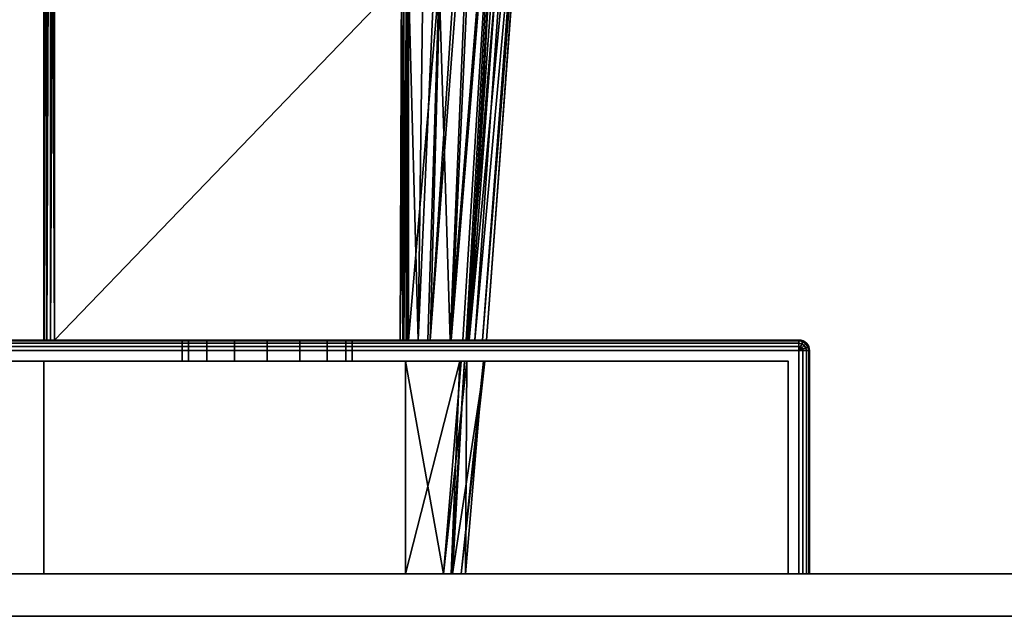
# Model space of a CAD drawing. Header units: millimetres. Extents: x -322 to 8072, y -96 to 57.
# Tile 48 of 256: x 1184 to 1231, y -2 to 26. Entities that reach past the tile are written whole.
import ezdxf

# ---------------------------------------------------------------- set-up
doc = ezdxf.new("R2010")
doc.units = ezdxf.units.MM
doc.layers.add('151', color=7, linetype='Continuous', true_color=0xffffff)

# ---------------------------------------------------------------- blocks, each defined once
blk = doc.blocks.new('UG_SURFACE_009')
at = {"layer": '151', "color": 251, "linetype": 'Continuous', "lineweight": 35}
for points in [[(1171, 11, 1000), (1221, 11, 1000), (1221, 10.962, 999.809), (1171, 10.962, 999.809)], [(1221, 11, 1050), (1171, 11, 1050), (1171, 10.962, 1050.191), (1221, 10.962, 1050.191)], [(1171, 11, 1000), (1171, 11, 1050), (1192, 11, 1032), (1192, 11, 1018)], [(1221, 11, 1000), (1171, 11, 1000), (1196, 11, 1014), (1197.531, 11, 1014.305)], [(1171, 11, 1000), (1193.172, 11, 1015.172), (1194.469, 11, 1014.305)], [(1171, 11, 1050), (1192.304, 11, 1033.531), (1192, 11, 1032)], [(1194.469, 11, 1014.305), (1196, 11, 1014), (1171, 11, 1000)], [(1192, 11, 1018), (1192.304, 11, 1016.469), (1171, 11, 1000)], [(1171, 11, 1050), (1193.172, 11, 1034.828), (1192.304, 11, 1033.531)], [(1192.304, 11, 1016.469), (1193.172, 11, 1015.172), (1171, 11, 1000)], [(1171, 11, 1050), (1221, 11, 1050), (1196, 11, 1036), (1194.469, 11, 1035.696)], [(1194.469, 11, 1035.696), (1193.172, 11, 1034.828), (1171, 11, 1050)], [(1171, 10.962, 999.809), (1221, 10.962, 999.809), (1221, 10.854, 999.646), (1171, 10.854, 999.646)], [(1221, 10.962, 1050.191), (1171, 10.962, 1050.191), (1171, 10.854, 1050.354), (1221, 10.854, 1050.354)], [(1171, 10.854, 999.646), (1221, 10.854, 999.646), (1221, 10.691, 999.538), (1171, 10.691, 999.538)], [(1221, 10.854, 1050.354), (1171, 10.854, 1050.354), (1171, 10.691, 1050.462), (1221, 10.691, 1050.462)], [(1171, 10.691, 999.538), (1221, 10.691, 999.538), (1221, 10.5, 999.5), (1171, 10.5, 999.5)], [(1221, 10.691, 1050.462), (1171, 10.691, 1050.462), (1171, 10.5, 1050.5), (1221, 10.5, 1050.5)], [(1192, 10, 1032), (1192, 11, 1032), (1192.304, 11, 1033.531), (1192.304, 10, 1033.531)], [(1192.304, 10, 1016.469), (1192.304, 11, 1016.469), (1192, 11, 1018), (1192, 10, 1018)], [(1192, 10, 1018), (1192, 11, 1018), (1192, 11, 1032), (1192, 10, 1032)], [(1192.304, 10, 1033.531), (1192.304, 11, 1033.531), (1193.172, 11, 1034.828), (1193.172, 10, 1034.828)], [(1193.172, 10, 1015.172), (1193.172, 11, 1015.172), (1192.304, 11, 1016.469), (1192.304, 10, 1016.469)], [(1193.172, 10, 1034.828), (1193.172, 11, 1034.828), (1194.469, 11, 1035.696), (1194.469, 10, 1035.696)], [(1194.469, 10, 1014.305), (1194.469, 11, 1014.305), (1193.172, 11, 1015.172), (1193.172, 10, 1015.172)], [(1194.469, 10, 1035.696), (1194.469, 11, 1035.696), (1196, 11, 1036), (1196, 10, 1036)], [(1196, 10, 1014), (1196, 11, 1014), (1194.469, 11, 1014.305), (1194.469, 10, 1014.305)], [(1197.531, 11, 1035.696), (1196, 11, 1036), (1221, 11, 1050)], [(1196, 10, 1036), (1196, 11, 1036), (1197.531, 11, 1035.696), (1197.531, 10, 1035.696)], [(1197.531, 10, 1014.305), (1197.531, 11, 1014.305), (1196, 11, 1014), (1196, 10, 1014)], [(1221, 11, 1050), (1198.828, 11, 1034.828), (1197.531, 11, 1035.696)], [(1197.531, 11, 1014.305), (1198.828, 11, 1015.172), (1221, 11, 1000)], [(1197.531, 10, 1035.696), (1197.531, 11, 1035.696), (1198.828, 11, 1034.828), (1198.828, 10, 1034.828)], [(1198.828, 10, 1015.172), (1198.828, 11, 1015.172), (1197.531, 11, 1014.305), (1197.531, 10, 1014.305)], [(1221, 11, 1000), (1198.828, 11, 1015.172), (1199.695, 11, 1016.469)], [(1199.695, 11, 1033.531), (1198.828, 11, 1034.828), (1221, 11, 1050)], [(1198.828, 10, 1034.828), (1198.828, 11, 1034.828), (1199.695, 11, 1033.531), (1199.695, 10, 1033.531)], [(1199.695, 10, 1016.469), (1199.695, 11, 1016.469), (1198.828, 11, 1015.172), (1198.828, 10, 1015.172)], [(1221, 11, 1000), (1199.695, 11, 1016.469), (1200, 11, 1018)], [(1200, 11, 1032), (1199.695, 11, 1033.531), (1221, 11, 1050)], [(1199.695, 10, 1033.531), (1199.695, 11, 1033.531), (1200, 11, 1032), (1200, 10, 1032)], [(1200, 10, 1018), (1200, 11, 1018), (1199.695, 11, 1016.469), (1199.695, 10, 1016.469)], [(1221, 11, 1050), (1221, 11, 1000), (1200, 11, 1018), (1200, 11, 1032)], [(1200, 10, 1032), (1200, 11, 1032), (1200, 11, 1018), (1200, 10, 1018)], [(1221, 11, 1000), (1221.191, 10.962, 1000), (1221.177, 10.927, 999.809), (1221, 10.962, 999.809)], [(1221, 11, 1000), (1221, 11, 1050), (1221.191, 10.962, 1050), (1221.191, 10.962, 1000)], [(1221, 10.962, 1050.191), (1221.177, 10.927, 1050.191), (1221.191, 10.962, 1050), (1221, 11, 1050)], [(1221, 10.962, 999.809), (1221.177, 10.927, 999.809), (1221.135, 10.827, 999.646), (1221, 10.854, 999.646)], [(1221, 10.854, 1050.354), (1221.135, 10.827, 1050.354), (1221.177, 10.927, 1050.191), (1221, 10.962, 1050.191)], [(1221, 10.854, 999.646), (1221.135, 10.827, 999.646), (1221.073, 10.677, 999.538), (1221, 10.691, 999.538)], [(1221, 10.691, 1050.462), (1221.073, 10.677, 1050.462), (1221.135, 10.827, 1050.354), (1221, 10.854, 1050.354)], [(1221, 10.691, 999.538), (1221.073, 10.677, 999.538), (1221, 10.5, 999.5)], [(1221, 10.5, 1050.5), (1221.073, 10.677, 1050.462), (1221, 10.691, 1050.462)], [(1221.073, 10.677, 999.538), (1221.135, 10.635, 999.538), (1221, 10.5, 999.5)], [(1221, 10.5, 1050.5), (1221.135, 10.635, 1050.462), (1221.073, 10.677, 1050.462)], [(1221.135, 10.827, 999.646), (1221.25, 10.75, 999.646), (1221.135, 10.635, 999.538), (1221.073, 10.677, 999.538)], [(1221.073, 10.677, 1050.462), (1221.135, 10.635, 1050.462), (1221.25, 10.75, 1050.354), (1221.135, 10.827, 1050.354)], [(1221.177, 10.927, 999.809), (1221.327, 10.827, 999.809), (1221.25, 10.75, 999.646), (1221.135, 10.827, 999.646)], [(1221.135, 10.827, 1050.354), (1221.25, 10.75, 1050.354), (1221.327, 10.827, 1050.191), (1221.177, 10.927, 1050.191)], [(1221.25, 10.75, 999.646), (1221.327, 10.635, 999.646), (1221.177, 10.573, 999.538), (1221.135, 10.635, 999.538)], [(1221.135, 10.635, 1050.462), (1221.177, 10.573, 1050.462), (1221.327, 10.635, 1050.354), (1221.25, 10.75, 1050.354)], [(1221.191, 10.962, 1000), (1221.354, 10.854, 1000), (1221.327, 10.827, 999.809), (1221.177, 10.927, 999.809)], [(1221.177, 10.927, 1050.191), (1221.327, 10.827, 1050.191), (1221.354, 10.854, 1050), (1221.191, 10.962, 1050)], [(1221.191, 10.962, 1000), (1221.191, 10.962, 1050), (1221.354, 10.854, 1050), (1221.354, 10.854, 1000)], [(1221.327, 10.827, 999.809), (1221.427, 10.677, 999.809), (1221.327, 10.635, 999.646), (1221.25, 10.75, 999.646)], [(1221.25, 10.75, 1050.354), (1221.327, 10.635, 1050.354), (1221.427, 10.677, 1050.191), (1221.327, 10.827, 1050.191)], [(1221.354, 10.854, 1000), (1221.462, 10.691, 1000), (1221.427, 10.677, 999.809), (1221.327, 10.827, 999.809)], [(1221.327, 10.827, 1050.191), (1221.427, 10.677, 1050.191), (1221.462, 10.691, 1050), (1221.354, 10.854, 1050)], [(1221.427, 10.677, 999.809), (1221.462, 10.5, 999.809), (1221.354, 10.5, 999.646), (1221.327, 10.635, 999.646)], [(1221.327, 10.635, 1050.354), (1221.354, 10.5, 1050.354), (1221.462, 10.5, 1050.191), (1221.427, 10.677, 1050.191)], [(1221.354, 10.854, 1000), (1221.354, 10.854, 1050), (1221.462, 10.691, 1050), (1221.462, 10.691, 1000)], [(1221.462, 10.691, 1000), (1221.5, 10.5, 1000), (1221.462, 10.5, 999.809), (1221.427, 10.677, 999.809)], [(1221.427, 10.677, 1050.191), (1221.462, 10.5, 1050.191), (1221.5, 10.5, 1050), (1221.462, 10.691, 1050)], [(1221.462, 10.691, 1000), (1221.462, 10.691, 1050), (1221.5, 10.5, 1050), (1221.5, 10.5, 1000)], [(1221, 10.5, 999.5), (1221, 0, 999.5), (1171, 0, 999.5), (1171, 10.5, 999.5)], [(1221, 0, 1050.5), (1221, 10.5, 1050.5), (1171, 10.5, 1050.5), (1171, 0, 1050.5)], [(1221.135, 10.635, 999.538), (1221.177, 10.573, 999.538), (1221, 10.5, 999.5)], [(1221, 10.5, 1050.5), (1221.177, 10.573, 1050.462), (1221.135, 10.635, 1050.462)], [(1221.177, 10.573, 999.538), (1221.191, 10.5, 999.538), (1221, 10.5, 999.5)], [(1221, 10.5, 1050.5), (1221.191, 10.5, 1050.462), (1221.177, 10.573, 1050.462)], [(1221.191, 10.5, 999.538), (1221.191, 0, 999.538), (1221, 0, 999.5), (1221, 10.5, 999.5)], [(1221, 10.5, 1050.5), (1221, 0, 1050.5), (1221.191, 0, 1050.462), (1221.191, 10.5, 1050.462)], [(1221.327, 10.635, 999.646), (1221.354, 10.5, 999.646), (1221.191, 10.5, 999.538), (1221.177, 10.573, 999.538)], [(1221.177, 10.573, 1050.462), (1221.191, 10.5, 1050.462), (1221.354, 10.5, 1050.354), (1221.327, 10.635, 1050.354)], [(1221.354, 10.5, 999.646), (1221.354, 0, 999.646), (1221.191, 0, 999.538), (1221.191, 10.5, 999.538)], [(1221.191, 10.5, 1050.462), (1221.191, 0, 1050.462), (1221.354, 0, 1050.354), (1221.354, 10.5, 1050.354)], [(1221.462, 10.5, 999.809), (1221.462, 0, 999.809), (1221.354, 0, 999.646), (1221.354, 10.5, 999.646)], [(1221.354, 10.5, 1050.354), (1221.354, 0, 1050.354), (1221.462, 0, 1050.191), (1221.462, 10.5, 1050.191)], [(1221.5, 10.5, 1000), (1221.5, 0, 1000), (1221.462, 0, 999.809), (1221.462, 10.5, 999.809)], [(1221.462, 10.5, 1050.191), (1221.462, 0, 1050.191), (1221.5, 0, 1050), (1221.5, 10.5, 1050)], [(1221.5, 10.5, 1050), (1221.5, 0, 1050), (1221.5, 0, 1000), (1221.5, 10.5, 1000)], [(1171.5, 0, 1049.5), (1171.5, 10, 1049.5), (1220.5, 10, 1049.5), (1220.5, 0, 1049.5)], [(1220.5, 0, 1000.5), (1220.5, 10, 1000.5), (1171.5, 10, 1000.5), (1171.5, 0, 1000.5)], [(1171.5, 10, 1049.5), (1171.5, 10, 1000.5), (1192, 10, 1018), (1192, 10, 1032)], [(1171.5, 10, 1049.5), (1193.172, 10, 1034.828), (1194.469, 10, 1035.696)], [(1171.5, 10, 1000.5), (1192.304, 10, 1016.469), (1192, 10, 1018)], [(1194.469, 10, 1035.696), (1196, 10, 1036), (1220.5, 10, 1049.5), (1171.5, 10, 1049.5)], [(1192, 10, 1032), (1192.304, 10, 1033.531), (1171.5, 10, 1049.5)], [(1171.5, 10, 1000.5), (1193.172, 10, 1015.172), (1192.304, 10, 1016.469)], [(1192.304, 10, 1033.531), (1193.172, 10, 1034.828), (1171.5, 10, 1049.5)], [(1171.5, 10, 1000.5), (1220.5, 10, 1000.5), (1196, 10, 1014), (1194.469, 10, 1014.305)], [(1194.469, 10, 1014.305), (1193.172, 10, 1015.172), (1171.5, 10, 1000.5)], [(1220.5, 10, 1049.5), (1196, 10, 1036), (1197.531, 10, 1035.696)], [(1197.531, 10, 1014.305), (1196, 10, 1014), (1220.5, 10, 1000.5)], [(1220.5, 10, 1000.5), (1198.828, 10, 1015.172), (1197.531, 10, 1014.305)], [(1197.531, 10, 1035.696), (1198.828, 10, 1034.828), (1220.5, 10, 1049.5)], [(1220.5, 10, 1049.5), (1198.828, 10, 1034.828), (1199.695, 10, 1033.531)], [(1199.695, 10, 1016.469), (1198.828, 10, 1015.172), (1220.5, 10, 1000.5)], [(1220.5, 10, 1049.5), (1199.695, 10, 1033.531), (1200, 10, 1032)], [(1200, 10, 1018), (1199.695, 10, 1016.469), (1220.5, 10, 1000.5)], [(1220.5, 10, 1000.5), (1220.5, 10, 1049.5), (1200, 10, 1032), (1200, 10, 1018)], [(1220.5, 0, 1049.5), (1220.5, 10, 1049.5), (1220.5, 10, 1000.5), (1220.5, 0, 1000.5)], [(1171.5, 0, 1049.5), (1220.5, 0, 1049.5), (1221, 0, 1050.5), (1171, 0, 1050.5)], [(1220.5, 0, 1000.5), (1171.5, 0, 1000.5), (1171, 0, 999.5), (1221, 0, 999.5)], [(1220.5, 0, 1049.5), (1220.5, 0, 1000.5), (1221.5, 0, 1000), (1221.5, 0, 1050)], [(1220.5, 0, 1000.5), (1221.354, 0, 999.646), (1221.462, 0, 999.809), (1221.5, 0, 1000)], [(1220.5, 0, 1049.5), (1221.354, 0, 1050.354), (1221.191, 0, 1050.462), (1221, 0, 1050.5)], [(1221, 0, 999.5), (1221.191, 0, 999.538), (1221.354, 0, 999.646), (1220.5, 0, 1000.5)], [(1221.5, 0, 1050), (1221.462, 0, 1050.191), (1221.354, 0, 1050.354), (1220.5, 0, 1049.5)]]:
    blk.add_3dface(points, dxfattribs=at)
blk = doc.blocks.new('UG_SURFACE_010')
at = {"layer": '151', "color": 251, "linetype": 'Continuous', "lineweight": 35}
for points in [[(1185.5, 11, 1114.5), (1185.5, 53.146, 1114.5), (1185.5, 51.665, 1111.07)], [(1185.5, 51.765, 1096.64), (1185.5, 53.146, 1093.5), (1185.5, 11, 1093.5)], [(1185.5, 11, 1114.5), (1185.538, 11, 1114.691), (1185.526, 53.146, 1114.66)], [(1185.526, 53.146, 1114.66), (1185.5, 53.146, 1114.5), (1185.5, 11, 1114.5)], [(1185.5, 11, 1093.5), (1185.5, 53.146, 1093.5), (1185.526, 53.146, 1093.34)], [(1185.526, 53.146, 1093.34), (1185.538, 11, 1093.309), (1185.5, 11, 1093.5)], [(1185.538, 11, 1114.691), (1185.543, 53.146, 1114.688), (1185.526, 53.146, 1114.66)], [(1185.526, 53.146, 1093.34), (1185.543, 53.146, 1093.312), (1185.538, 11, 1093.309)], [(1185.631, 53.146, 1114.837), (1185.538, 11, 1114.691), (1185.646, 11, 1114.854)], [(1185.631, 53.146, 1114.837), (1185.543, 53.146, 1114.688), (1185.538, 11, 1114.691)], [(1185.538, 11, 1093.309), (1185.543, 53.146, 1093.312), (1185.631, 53.146, 1093.163)], [(1185.631, 53.146, 1093.163), (1185.646, 11, 1093.146), (1185.538, 11, 1093.309)], [(1185.646, 11, 1114.854), (1185.649, 53.146, 1114.85), (1185.631, 53.146, 1114.837)], [(1185.631, 53.146, 1093.163), (1185.649, 53.146, 1093.15), (1185.646, 11, 1093.146)], [(1185.798, 53.146, 1114.958), (1185.646, 11, 1114.854), (1185.809, 11, 1114.962)], [(1185.798, 53.146, 1114.958), (1185.649, 53.146, 1114.85), (1185.646, 11, 1114.854)], [(1185.646, 11, 1093.146), (1185.649, 53.146, 1093.15), (1185.798, 53.146, 1093.042)], [(1185.798, 53.146, 1093.042), (1185.809, 11, 1093.038), (1185.646, 11, 1093.146)], [(1185.809, 11, 1114.962), (1185.809, 53.146, 1114.96), (1185.798, 53.146, 1114.958)], [(1185.798, 53.146, 1093.042), (1185.809, 53.146, 1093.04), (1185.809, 11, 1093.038)], [(1186, 11, 1115), (1186, 53.146, 1115), (1185.809, 53.146, 1114.96)], [(1185.809, 53.146, 1114.96), (1185.809, 11, 1114.962), (1186, 11, 1115)], [(1185.809, 11, 1093.038), (1185.809, 53.146, 1093.04), (1186, 53.146, 1093)], [(1186, 53.146, 1093), (1186, 11, 1093), (1185.809, 11, 1093.038)], [(1202.316, 27.953, 1115), (1202.364, 44.489, 1115), (1186, 53.146, 1115), (1186, 11, 1115)], [(1186, 11, 1093), (1186, 53.146, 1093), (1202.364, 44.489, 1093), (1202.316, 27.953, 1093)], [(1185.5, 11, 1093.5), (1185.5, 50.511, 1104), (1185.5, 51.765, 1096.64)], [(1185.5, 51.665, 1111.07), (1185.5, 50.511, 1104), (1185.5, 11, 1093.5), (1185.5, 11, 1114.5)], [(1202.643, 27.952, 1093.122), (1203.538, 44.396, 1093.862), (1203.097, 11, 1094.039)], [(1203.097, 11, 1094.039), (1203.538, 44.396, 1093.862), (1204.572, 44.292, 1094.753)], [(1204.572, 44.292, 1094.753), (1203.664, 11, 1095.113), (1203.097, 11, 1094.039)], [(1203.664, 11, 1095.113), (1204.572, 44.292, 1094.753), (1205.857, 44.162, 1095.86)], [(1203.664, 11, 1095.113), (1205.857, 44.162, 1095.86), (1206.174, 44.089, 1096.421)], [(1206.174, 44.089, 1096.421), (1204.647, 11, 1096.977), (1203.664, 11, 1095.113)], [(1204.607, 11, 1111.273), (1205.988, 44.116, 1111.778), (1204.087, 27.845, 1113.426)], [(1207.234, 43.846, 1109.778), (1205.988, 44.116, 1111.778), (1204.607, 11, 1111.273)], [(1204.647, 11, 1096.977), (1206.174, 44.089, 1096.421), (1207.335, 43.82, 1098.477)], [(1204.607, 11, 1111.273), (1205.201, 11, 1110.199), (1207.234, 43.846, 1109.778)], [(1207.335, 43.82, 1098.477), (1205.434, 11, 1098.47), (1204.647, 11, 1096.977)], [(1205.201, 11, 1110.199), (1205.363, 11, 1109.341), (1207.234, 43.846, 1109.778)], [(1207.752, 43.733, 1108.945), (1207.234, 43.846, 1109.778), (1205.363, 11, 1109.341)], [(1208.055, 43.64, 1107.609), (1207.752, 43.733, 1108.945), (1205.363, 11, 1109.341)], [(1205.363, 11, 1109.341), (1205.758, 11, 1107.254), (1208.055, 43.64, 1107.609)], [(1207.335, 43.82, 1098.477), (1205.496, 11, 1098.883), (1205.434, 11, 1098.47)], [(1205.496, 11, 1098.883), (1207.335, 43.82, 1098.477), (1207.945, 43.678, 1099.557)], [(1205.496, 11, 1098.883), (1207.945, 43.678, 1099.557), (1208.574, 43.481, 1102.985)], [(1208.694, 43.443, 1104.784), (1208.055, 43.64, 1107.609), (1205.758, 11, 1107.254)], [(1208.574, 43.481, 1102.985), (1206.127, 11, 1103.094), (1205.496, 11, 1098.883)], [(1205.758, 11, 1107.254), (1206.312, 11, 1104.328), (1208.694, 43.443, 1104.784)], [(1206.127, 11, 1103.094), (1208.574, 43.481, 1102.985), (1208.715, 43.436, 1103.755)], [(1206.312, 11, 1104.328), (1206.127, 11, 1103.094), (1208.715, 43.436, 1103.755)], [(1208.715, 43.436, 1103.755), (1208.694, 43.443, 1104.784), (1206.312, 11, 1104.328)], [(1186, 11, 1115), (1202.256, 11, 1115), (1202.316, 27.953, 1115)], [(1202.316, 27.953, 1093), (1202.256, 11, 1093), (1186, 11, 1093)], [(1202.316, 27.953, 1115), (1202.256, 11, 1115), (1202.375, 11, 1114.986)], [(1202.256, 11, 1093), (1202.316, 27.953, 1093), (1202.433, 27.953, 1093.014)], [(1202.433, 27.953, 1093.014), (1202.406, 11, 1093.026), (1202.256, 11, 1093)], [(1202.375, 11, 1114.986), (1202.433, 27.953, 1114.986), (1202.316, 27.953, 1115)], [(1202.375, 11, 1114.986), (1202.404, 11, 1114.973), (1202.433, 27.953, 1114.986)], [(1202.545, 27.952, 1114.944), (1202.433, 27.953, 1114.986), (1202.404, 11, 1114.973)], [(1202.404, 11, 1114.973), (1202.529, 11, 1114.919), (1202.545, 27.952, 1114.944)], [(1202.421, 11, 1093.028), (1202.406, 11, 1093.026), (1202.433, 27.953, 1093.014)], [(1202.421, 11, 1093.028), (1202.433, 27.953, 1093.014), (1202.545, 27.952, 1093.055)], [(1202.545, 27.952, 1093.055), (1202.54, 11, 1093.094), (1202.421, 11, 1093.028)], [(1202.529, 11, 1114.919), (1202.541, 11, 1114.908), (1202.545, 27.952, 1114.944)], [(1202.568, 11, 1093.11), (1202.54, 11, 1093.094), (1202.545, 27.952, 1093.055)], [(1202.643, 27.845, 1114.878), (1202.545, 27.952, 1114.944), (1202.541, 11, 1114.908)], [(1202.541, 11, 1114.908), (1202.652, 11, 1114.805), (1202.643, 27.845, 1114.878)], [(1202.568, 11, 1093.11), (1202.545, 27.952, 1093.055), (1202.643, 27.952, 1093.122)], [(1202.643, 27.952, 1093.122), (1202.652, 11, 1093.195), (1202.568, 11, 1093.11)], [(1203.097, 11, 1094.039), (1202.652, 11, 1093.195), (1202.643, 27.952, 1093.122)], [(1204.087, 27.845, 1113.426), (1202.643, 27.845, 1114.878), (1202.652, 11, 1114.805)], [(1202.652, 11, 1114.805), (1203.562, 11, 1113.16), (1204.087, 27.845, 1113.426)], [(1204.087, 27.845, 1113.426), (1203.562, 11, 1113.16), (1204.607, 11, 1111.273)], [(1221, 11, 1129), (1171, 11, 1129), (1171, 10.962, 1129.191), (1221, 10.962, 1129.191)], [(1171, 11, 1079), (1221, 11, 1079), (1221, 10.962, 1078.809), (1171, 10.962, 1078.809)], [(1221, 11, 1079), (1171, 11, 1079), (1186, 11, 1093), (1202.256, 11, 1093)], [(1171, 11, 1079), (1185.809, 11, 1093.038), (1186, 11, 1093)], [(1171, 11, 1079), (1185.538, 11, 1093.309), (1185.646, 11, 1093.146)], [(1171, 11, 1079), (1171, 11, 1129), (1185.5, 11, 1114.5), (1185.5, 11, 1093.5)], [(1185.646, 11, 1093.146), (1185.809, 11, 1093.038), (1171, 11, 1079)], [(1171, 11, 1129), (1185.538, 11, 1114.691), (1185.5, 11, 1114.5)], [(1185.5, 11, 1093.5), (1185.538, 11, 1093.309), (1171, 11, 1079)], [(1171, 11, 1129), (1185.809, 11, 1114.962), (1185.646, 11, 1114.854)], [(1185.646, 11, 1114.854), (1185.538, 11, 1114.691), (1171, 11, 1129)], [(1171, 11, 1129), (1221, 11, 1129), (1202.256, 11, 1115), (1186, 11, 1115)], [(1186, 11, 1115), (1185.809, 11, 1114.962), (1171, 11, 1129)], [(1221, 10.962, 1129.191), (1171, 10.962, 1129.191), (1171, 10.854, 1129.354), (1221, 10.854, 1129.354)], [(1171, 10.962, 1078.809), (1221, 10.962, 1078.809), (1221, 10.854, 1078.646), (1171, 10.854, 1078.646)], [(1221, 10.854, 1129.354), (1171, 10.854, 1129.354), (1171, 10.691, 1129.462), (1221, 10.691, 1129.462)], [(1171, 10.854, 1078.646), (1221, 10.854, 1078.646), (1221, 10.691, 1078.538), (1171, 10.691, 1078.538)], [(1221, 10.691, 1129.462), (1171, 10.691, 1129.462), (1171, 10.5, 1129.5), (1221, 10.5, 1129.5)], [(1171, 10.691, 1078.538), (1221, 10.691, 1078.538), (1221, 10.5, 1078.5), (1171, 10.5, 1078.5)], [(1221, 11, 1079), (1202.256, 11, 1093), (1202.406, 11, 1093.026)], [(1202.375, 11, 1114.986), (1202.256, 11, 1115), (1221, 11, 1129)], [(1202.404, 11, 1114.973), (1202.375, 11, 1114.986), (1221, 11, 1129)], [(1221, 11, 1129), (1202.529, 11, 1114.919), (1202.404, 11, 1114.973)], [(1202.406, 11, 1093.026), (1202.421, 11, 1093.028), (1221, 11, 1079)], [(1221, 11, 1079), (1202.421, 11, 1093.028), (1202.54, 11, 1093.094)], [(1202.541, 11, 1114.908), (1202.529, 11, 1114.919), (1221, 11, 1129)], [(1202.54, 11, 1093.094), (1202.568, 11, 1093.11), (1221, 11, 1079)], [(1221, 11, 1129), (1202.652, 11, 1114.805), (1202.541, 11, 1114.908)], [(1202.568, 11, 1093.11), (1202.652, 11, 1093.195), (1221, 11, 1079)], [(1203.562, 11, 1113.16), (1202.652, 11, 1114.805), (1221, 11, 1129)], [(1221, 11, 1079), (1202.652, 11, 1093.195), (1203.097, 11, 1094.039)], [(1221, 11, 1079), (1203.097, 11, 1094.039), (1203.664, 11, 1095.113)], [(1221, 11, 1129), (1204.607, 11, 1111.273), (1203.562, 11, 1113.16)], [(1221, 11, 1079), (1203.664, 11, 1095.113), (1204.647, 11, 1096.977)], [(1221, 11, 1129), (1205.201, 11, 1110.199), (1204.607, 11, 1111.273)], [(1204.647, 11, 1096.977), (1205.434, 11, 1098.47), (1221, 11, 1079)], [(1205.363, 11, 1109.341), (1205.201, 11, 1110.199), (1221, 11, 1129)], [(1205.758, 11, 1107.254), (1205.363, 11, 1109.341), (1221, 11, 1129)], [(1221, 11, 1079), (1205.434, 11, 1098.47), (1205.496, 11, 1098.883)], [(1221, 11, 1079), (1205.496, 11, 1098.883), (1206.127, 11, 1103.094)], [(1221, 11, 1129), (1206.312, 11, 1104.328), (1205.758, 11, 1107.254)], [(1206.127, 11, 1103.094), (1206.312, 11, 1104.328), (1221, 11, 1129), (1221, 11, 1079)], [(1221, 10.962, 1129.191), (1221.177, 10.927, 1129.191), (1221.191, 10.962, 1129), (1221, 11, 1129)], [(1221, 11, 1079), (1221, 11, 1129), (1221.191, 10.962, 1129), (1221.191, 10.962, 1079)], [(1221, 11, 1079), (1221.191, 10.962, 1079), (1221.177, 10.927, 1078.809), (1221, 10.962, 1078.809)], [(1221, 10.854, 1129.354), (1221.135, 10.827, 1129.354), (1221.177, 10.927, 1129.191), (1221, 10.962, 1129.191)], [(1221, 10.962, 1078.809), (1221.177, 10.927, 1078.809), (1221.135, 10.827, 1078.646), (1221, 10.854, 1078.646)], [(1221, 10.691, 1129.462), (1221.073, 10.677, 1129.462), (1221.135, 10.827, 1129.354), (1221, 10.854, 1129.354)], [(1221, 10.854, 1078.646), (1221.135, 10.827, 1078.646), (1221.073, 10.677, 1078.538), (1221, 10.691, 1078.538)], [(1221, 10.5, 1129.5), (1221.073, 10.677, 1129.462), (1221, 10.691, 1129.462)], [(1221, 10.691, 1078.538), (1221.073, 10.677, 1078.538), (1221, 10.5, 1078.5)], [(1221, 10.5, 1129.5), (1221.135, 10.635, 1129.462), (1221.073, 10.677, 1129.462)], [(1221.073, 10.677, 1078.538), (1221.135, 10.635, 1078.538), (1221, 10.5, 1078.5)], [(1221.073, 10.677, 1129.462), (1221.135, 10.635, 1129.462), (1221.25, 10.75, 1129.354), (1221.135, 10.827, 1129.354)], [(1221.135, 10.827, 1078.646), (1221.25, 10.75, 1078.646), (1221.135, 10.635, 1078.538), (1221.073, 10.677, 1078.538)], [(1221.135, 10.827, 1129.354), (1221.25, 10.75, 1129.354), (1221.327, 10.827, 1129.191), (1221.177, 10.927, 1129.191)], [(1221.177, 10.927, 1078.809), (1221.327, 10.827, 1078.809), (1221.25, 10.75, 1078.646), (1221.135, 10.827, 1078.646)], [(1221.135, 10.635, 1129.462), (1221.177, 10.573, 1129.462), (1221.327, 10.635, 1129.354), (1221.25, 10.75, 1129.354)], [(1221.25, 10.75, 1078.646), (1221.327, 10.635, 1078.646), (1221.177, 10.573, 1078.538), (1221.135, 10.635, 1078.538)], [(1221.177, 10.927, 1129.191), (1221.327, 10.827, 1129.191), (1221.354, 10.854, 1129), (1221.191, 10.962, 1129)], [(1221.191, 10.962, 1079), (1221.354, 10.854, 1079), (1221.327, 10.827, 1078.809), (1221.177, 10.927, 1078.809)], [(1221.191, 10.962, 1079), (1221.191, 10.962, 1129), (1221.354, 10.854, 1129), (1221.354, 10.854, 1079)], [(1221.25, 10.75, 1129.354), (1221.327, 10.635, 1129.354), (1221.427, 10.677, 1129.191), (1221.327, 10.827, 1129.191)], [(1221.327, 10.827, 1078.809), (1221.427, 10.677, 1078.809), (1221.327, 10.635, 1078.646), (1221.25, 10.75, 1078.646)], [(1221.327, 10.827, 1129.191), (1221.427, 10.677, 1129.191), (1221.462, 10.691, 1129), (1221.354, 10.854, 1129)], [(1221.354, 10.854, 1079), (1221.462, 10.691, 1079), (1221.427, 10.677, 1078.809), (1221.327, 10.827, 1078.809)], [(1221.327, 10.635, 1129.354), (1221.354, 10.5, 1129.354), (1221.462, 10.5, 1129.191), (1221.427, 10.677, 1129.191)], [(1221.427, 10.677, 1078.809), (1221.462, 10.5, 1078.809), (1221.354, 10.5, 1078.646), (1221.327, 10.635, 1078.646)], [(1221.354, 10.854, 1079), (1221.354, 10.854, 1129), (1221.462, 10.691, 1129), (1221.462, 10.691, 1079)], [(1221.427, 10.677, 1129.191), (1221.462, 10.5, 1129.191), (1221.5, 10.5, 1129), (1221.462, 10.691, 1129)], [(1221.462, 10.691, 1079), (1221.5, 10.5, 1079), (1221.462, 10.5, 1078.809), (1221.427, 10.677, 1078.809)], [(1221.462, 10.691, 1079), (1221.462, 10.691, 1129), (1221.5, 10.5, 1129), (1221.5, 10.5, 1079)], [(1171, 10.5, 1129.5), (1171, 0, 1129.5), (1221, 0, 1129.5), (1221, 10.5, 1129.5)], [(1221, 10.5, 1078.5), (1221, 0, 1078.5), (1171, 0, 1078.5), (1171, 10.5, 1078.5)], [(1221, 10.5, 1129.5), (1221.177, 10.573, 1129.462), (1221.135, 10.635, 1129.462)], [(1221.135, 10.635, 1078.538), (1221.177, 10.573, 1078.538), (1221, 10.5, 1078.5)], [(1221, 10.5, 1129.5), (1221.191, 10.5, 1129.462), (1221.177, 10.573, 1129.462)], [(1221.177, 10.573, 1078.538), (1221.191, 10.5, 1078.538), (1221, 10.5, 1078.5)], [(1221, 10.5, 1129.5), (1221, 0, 1129.5), (1221.191, 0, 1129.462), (1221.191, 10.5, 1129.462)], [(1221.191, 10.5, 1078.538), (1221.191, 0, 1078.538), (1221, 0, 1078.5), (1221, 10.5, 1078.5)], [(1221.177, 10.573, 1129.462), (1221.191, 10.5, 1129.462), (1221.354, 10.5, 1129.354), (1221.327, 10.635, 1129.354)], [(1221.327, 10.635, 1078.646), (1221.354, 10.5, 1078.646), (1221.191, 10.5, 1078.538), (1221.177, 10.573, 1078.538)], [(1221.191, 10.5, 1129.462), (1221.191, 0, 1129.462), (1221.354, 0, 1129.354), (1221.354, 10.5, 1129.354)], [(1221.354, 10.5, 1078.646), (1221.354, 0, 1078.646), (1221.191, 0, 1078.538), (1221.191, 10.5, 1078.538)], [(1221.354, 10.5, 1129.354), (1221.354, 0, 1129.354), (1221.462, 0, 1129.191), (1221.462, 10.5, 1129.191)], [(1221.462, 10.5, 1078.809), (1221.462, 0, 1078.809), (1221.354, 0, 1078.646), (1221.354, 10.5, 1078.646)], [(1221.462, 10.5, 1129.191), (1221.462, 0, 1129.191), (1221.5, 0, 1129), (1221.5, 10.5, 1129)], [(1221.5, 10.5, 1079), (1221.5, 0, 1079), (1221.462, 0, 1078.809), (1221.462, 10.5, 1078.809)], [(1221.5, 0, 1079), (1221.5, 10.5, 1079), (1221.5, 10.5, 1129), (1221.5, 0, 1129)], [(1171.5, 0, 1128.5), (1171.5, 10, 1128.5), (1220.5, 10, 1128.5), (1220.5, 0, 1128.5)], [(1220.5, 0, 1079.5), (1220.5, 10, 1079.5), (1171.5, 10, 1079.5), (1171.5, 0, 1079.5)], [(1220.5, 10, 1128.5), (1171.5, 10, 1128.5), (1185.5, 10, 1115), (1202.5, 10, 1115)], [(1171.5, 10, 1128.5), (1171.5, 10, 1079.5), (1185.5, 10, 1093), (1185.5, 10, 1115)], [(1171.5, 10, 1079.5), (1220.5, 10, 1079.5), (1202.5, 10, 1093), (1185.5, 10, 1093)], [(1185.5, 10, 1093), (1202.5, 10, 1093), (1202.5, 0, 1093), (1185.5, 0, 1093)], [(1185.5, 10, 1115), (1185.5, 10, 1093), (1185.5, 0, 1093), (1185.5, 0, 1115)], [(1202.5, 10, 1115), (1185.5, 10, 1115), (1185.5, 0, 1115), (1202.5, 0, 1115)], [(1220.5, 10, 1128.5), (1202.5, 10, 1115), (1205.066, 10, 1110.408)], [(1205.116, 10, 1097.988), (1202.5, 10, 1093), (1220.5, 10, 1079.5)], [(1202.5, 0, 1115), (1204.656, 0, 1109.987), (1205.066, 10, 1110.408)], [(1205.066, 10, 1110.408), (1202.5, 10, 1115), (1202.5, 0, 1115)], [(1202.5, 10, 1093), (1205.116, 10, 1097.988), (1204.289, 0, 1098.233)], [(1204.289, 0, 1098.233), (1202.5, 0, 1093), (1202.5, 10, 1093)], [(1204.289, 0, 1098.233), (1205.116, 10, 1097.988), (1205.382, 10, 1098.494)], [(1205.382, 10, 1098.494), (1205.328, 0, 1101.272), (1204.289, 0, 1098.233)], [(1205.274, 10, 1109.35), (1205.066, 10, 1110.408), (1204.656, 0, 1109.987)], [(1204.656, 0, 1109.987), (1204.715, 0, 1109.221), (1205.274, 10, 1109.35)], [(1204.715, 0, 1109.221), (1205.12, 0, 1103.971), (1206.235, 10, 1104.455)], [(1206.235, 10, 1104.455), (1205.274, 10, 1109.35), (1204.715, 0, 1109.221)], [(1220.5, 10, 1128.5), (1205.066, 10, 1110.408), (1205.274, 10, 1109.35)], [(1220.5, 10, 1079.5), (1205.382, 10, 1098.494), (1205.116, 10, 1097.988)], [(1205.12, 0, 1103.971), (1206.171, 10, 1104.01), (1206.235, 10, 1104.455)], [(1206.171, 10, 1104.01), (1205.12, 0, 1103.971), (1205.328, 0, 1101.272)], [(1205.274, 10, 1109.35), (1206.235, 10, 1104.455), (1220.5, 10, 1128.5)], [(1205.328, 0, 1101.272), (1205.382, 10, 1098.494), (1206.171, 10, 1104.01)], [(1206.171, 10, 1104.01), (1205.382, 10, 1098.494), (1220.5, 10, 1079.5)], [(1220.5, 10, 1079.5), (1220.5, 10, 1128.5), (1206.235, 10, 1104.455), (1206.171, 10, 1104.01)], [(1220.5, 0, 1128.5), (1220.5, 10, 1128.5), (1220.5, 10, 1079.5), (1220.5, 0, 1079.5)], [(1171.5, 0, 1128.5), (1220.5, 0, 1128.5), (1221, 0, 1129.5), (1171, 0, 1129.5)], [(1220.5, 0, 1079.5), (1171.5, 0, 1079.5), (1171, 0, 1078.5), (1221, 0, 1078.5)], [(1185.5, 0, 1115), (1205.12, 0, 1103.971), (1204.715, 0, 1109.221)], [(1185.5, 0, 1115), (1204.289, 0, 1098.233), (1205.328, 0, 1101.272), (1205.12, 0, 1103.971)], [(1185.5, 0, 1115), (1185.5, 0, 1093), (1202.5, 0, 1093), (1204.289, 0, 1098.233)], [(1204.715, 0, 1109.221), (1204.656, 0, 1109.987), (1202.5, 0, 1115), (1185.5, 0, 1115)], [(1220.5, 0, 1128.5), (1220.5, 0, 1079.5), (1221.5, 0, 1079), (1221.5, 0, 1129)], [(1220.5, 0, 1079.5), (1221.354, 0, 1078.646), (1221.462, 0, 1078.809), (1221.5, 0, 1079)], [(1220.5, 0, 1128.5), (1221.354, 0, 1129.354), (1221.191, 0, 1129.462), (1221, 0, 1129.5)], [(1221, 0, 1078.5), (1221.191, 0, 1078.538), (1221.354, 0, 1078.646), (1220.5, 0, 1079.5)], [(1221.5, 0, 1129), (1221.462, 0, 1129.191), (1221.354, 0, 1129.354), (1220.5, 0, 1128.5)]]:
    blk.add_3dface(points, dxfattribs=at)
blk = doc.blocks.new('UG_SURFACE_012')
at = {"layer": '151', "color": 252, "linetype": 'Continuous', "lineweight": 35}
for points in [[(1859, 0, 2017), (1141, 0, 2017), (1141, -26, 2017), (1859, -26, 2017)], [(1859, -2), (1141, -2), (1141, 0, 2), (1859, 0, 2)], [(1859, 0, 2), (1141, 0, 2), (1258, 0, 445), (1500, 0, 445)], [(1141, 0, 2), (1141, 0, 2017), (1258, 0, 1900), (1258, 0, 445)], [(1742, 0, 1900), (1258, 0, 1900), (1141, 0, 2017), (1859, 0, 2017)]]:
    blk.add_3dface(points, dxfattribs=at)

msp = doc.modelspace()

# ---------------------------------------------------------------- linework, layer by layer
at = {"layer": '151', "color": 253, "linetype": 'Continuous', "lineweight": -3}
for p, q in [((1185.5, 11, 1114.5), (1185.5, 53.146, 1114.5)), ((1185.5, 53.146, 1093.5), (1185.5, 11, 1093.5)), ((1186, 11, 1093), (1186, 53.146, 1093)), ((1186, 53.146, 1115), (1186, 11, 1115)), ((1221, 11, 1079), (1171, 11, 1079)), ((1171, 11, 1129), (1221, 11, 1129)), ((1221, 11, 1000), (1171, 11, 1000)), ((1171, 11, 1050), (1221, 11, 1050)), ((1185.5, 11, 1114.5), (1185.5, 11, 1093.5)), ((1186, 11, 1115), (1202.256, 11, 1115)), ((1186, 11, 1093), (1202.256, 11, 1093)), ((1192, 11, 1018), (1192, 10, 1018)), ((1192, 11, 1032), (1192, 10, 1032)), ((1192, 11, 1018), (1192, 11, 1032)), ((1200, 11, 1032), (1200, 10, 1032)), ((1200, 11, 1032), (1200, 11, 1018)), ((1200, 11, 1018), (1200, 10, 1018)), ((1221, 11, 1129), (1221, 11, 1079)), ((1221, 11, 1050), (1221, 11, 1000)), ((1221, 10.5, 1129.5), (1171, 10.5, 1129.5)), ((1171, 10.5, 1078.5), (1221, 10.5, 1078.5)), ((1171, 10.5, 999.5), (1221, 10.5, 999.5)), ((1221, 10.5, 1050.5), (1171, 10.5, 1050.5)), ((1221, 10.5, 1078.5), (1221, 0, 1078.5)), ((1221, 0, 1129.5), (1221, 10.5, 1129.5)), ((1221, 0, 1050.5), (1221, 10.5, 1050.5)), ((1221, 10.5, 999.5), (1221, 0, 999.5)), ((1221.5, 10.5, 1079), (1221.5, 10.5, 1129)), ((1221.5, 0, 1079), (1221.5, 10.5, 1079)), ((1221.5, 10.5, 1129), (1221.5, 0, 1129)), ((1221.5, 10.5, 1050), (1221.5, 0, 1050)), ((1221.5, 0, 1000), (1221.5, 10.5, 1000)), ((1221.5, 10.5, 1000), (1221.5, 10.5, 1050)), ((1171.5, 10, 1079.5), (1220.5, 10, 1079.5)), ((1220.5, 10, 1128.5), (1171.5, 10, 1128.5)), ((1171.5, 10, 1000.5), (1220.5, 10, 1000.5)), ((1220.5, 10, 1049.5), (1171.5, 10, 1049.5)), ((1185.5, 10, 1093), (1185.5, 0, 1093)), ((1185.5, 10, 1115), (1185.5, 0, 1115)), ((1185.5, 10, 1115), (1185.5, 10, 1093)), ((1202.5, 10, 1115), (1185.5, 10, 1115)), ((1185.5, 10, 1093), (1202.5, 10, 1093)), ((1192, 10, 1032), (1192, 10, 1018)), ((1200, 10, 1018), (1200, 10, 1032)), ((1202.5, 10, 1115), (1202.5, 0, 1115)), ((1220.5, 0, 1128.5), (1220.5, 10, 1128.5)), ((1220.5, 0, 1079.5), (1220.5, 10, 1079.5)), ((1220.5, 10, 1079.5), (1220.5, 10, 1128.5)), ((1220.5, 0, 1049.5), (1220.5, 10, 1049.5)), ((1220.5, 10, 1000.5), (1220.5, 10, 1049.5)), ((1220.5, 0, 1000.5), (1220.5, 10, 1000.5)), ((1859, 0, 2017), (1141, 0, 2017)), ((1859, 0, 2), (1141, 0, 2)), ((1171, 0, 1078.5), (1221, 0, 1078.5)), ((1221, 0, 1050.5), (1171, 0, 1050.5)), ((1171, 0, 999.5), (1221, 0, 999.5)), ((1221, 0, 1129.5), (1171, 0, 1129.5)), ((1220.5, 0, 1128.5), (1171.5, 0, 1128.5)), ((1171.5, 0, 1079.5), (1220.5, 0, 1079.5)), ((1220.5, 0, 1049.5), (1171.5, 0, 1049.5)), ((1171.5, 0, 1000.5), (1220.5, 0, 1000.5)), ((1202.5, 0, 1115), (1185.5, 0, 1115)), ((1185.5, 0, 1093), (1202.5, 0, 1093)), ((1185.5, 0, 1115), (1185.5, 0, 1093)), ((1220.5, 0, 1079.5), (1220.5, 0, 1128.5)), ((1220.5, 0, 1000.5), (1220.5, 0, 1049.5)), ((1221.5, 0, 1079), (1221.5, 0, 1129)), ((1221.5, 0, 1000), (1221.5, 0, 1050)), ((1141, -2), (1859, -2))]:
    msp.add_line(p, q, dxfattribs=at)
at = {"layer": '151', "color": 253, "linetype": 'Continuous', "lineweight": -3, "extrusion": (0, -1, 0)}
for centre, radius, start, end in [((1186, 1114.5, -11), 0.5, 90, 180), ((1186, 1093.5, -11), 0.5, 180, 270), ((1221, 1079, -10.5), 0.5, 270, 0), ((1221, 1050, -10.5), 0.5, 0, 90), ((1196, 1032, -10), 4, 0, 180), ((1196, 1018, -10), 4, 180, 0), ((1221, 1129), 0.5, 0, 90), ((1221, 1079), 0.5, 270, 0), ((1221, 1000), 0.5, 270, 0), ((1221, 1050), 0.5, 0, 90), ((1221, 1000), 0.5, 270, 0)]:
    msp.add_arc(centre, radius, start, end, dxfattribs=at)
at = {"layer": '151', "color": 253, "linetype": 'Continuous', "lineweight": -3, "extrusion": (0, 1, 0)}
for centre, radius, start, end in [((-1196, 1018, 11), 4, 180, 0), ((-1196, 1032, 11), 4, 0, 180), ((-1221, 1129, 10.5), 0.5, 90, 180), ((-1221, 1000, 10.5), 0.5, 180, 270)]:
    msp.add_arc(centre, radius, start, end, dxfattribs=at)
at = {"layer": '151', "color": 253, "linetype": 'Continuous', "lineweight": -3, "extrusion": (0, 0, -1)}
for centre in [(-1221, 10.5, -1129), (-1221, 10.5, -1079)]:
    msp.add_arc(centre, 0.5, 90, 180, dxfattribs=at)
at = {"layer": '151', "color": 253, "linetype": 'Continuous', "lineweight": -3, "extrusion": (1, 0, 0)}
for centre, start, end in [((10.5, 1079, 1221), 270, 0), ((10.5, 1129, 1221), 0, 90), ((10.5, 1000, 1221), 270, 0), ((10.5, 1050, 1221), 0, 90)]:
    msp.add_arc(centre, 0.5, start, end, dxfattribs=at)
at = {"layer": '151', "color": 253, "linetype": 'Continuous', "lineweight": -3}
for centre in [(1221, 10.5, 1050), (1221, 10.5, 1000)]:
    msp.add_arc(centre, 0.5, 0, 90, dxfattribs=at)
for points, knots in [([(1202.364, 44.489, 1093), (1202.35, 38.977, 1093), (1202.333, 33.465, 1093), (1202.297, 22.302, 1093), (1202.277, 16.651, 1093), (1202.256, 11, 1093)], [0, 0, 0, 0, 0.493777, 0.493777, 1, 1, 1, 1]), ([(1202.256, 11, 1115), (1202.277, 16.651, 1115), (1202.297, 22.302, 1115), (1202.333, 33.465, 1115), (1202.35, 38.977, 1115), (1202.364, 44.489, 1115)], [0, 0, 0, 0, 0.506223, 0.506223, 1, 1, 1, 1]), ([(1202.652, 11, 1093.195), (1202.653, 16.651, 1093.168), (1202.649, 22.301, 1093.143), (1202.637, 33.464, 1093.101), (1202.629, 38.976, 1093.084), (1202.62, 44.488, 1093.07)], [0, 0, 0, 0, 0.506202, 0.506202, 1, 1, 1, 1]), ([(1202.62, 44.488, 1114.93), (1202.629, 38.976, 1114.916), (1202.637, 33.464, 1114.899), (1202.649, 22.301, 1114.857), (1202.653, 16.651, 1114.832), (1202.652, 11, 1114.805)], [0, 0, 0, 0, 0.493798, 0.493798, 1, 1, 1, 1]), ([(1202.256, 11, 1093), (1202.312, 11, 1093), (1202.369, 11, 1093.01), (1202.474, 11, 1093.047), (1202.525, 11, 1093.075), (1202.599, 11, 1093.135), (1202.628, 11, 1093.164), (1202.652, 11, 1093.195)], [0, 0, 0, 0, 0.368963, 0.368963, 0.737926, 0.737926, 1, 1, 1, 1]), ([(1202.652, 11, 1114.805), (1202.618, 11, 1114.849), (1202.576, 11, 1114.888), (1202.482, 11, 1114.949), (1202.429, 11, 1114.972), (1202.336, 11, 1114.995), (1202.296, 11, 1115), (1202.256, 11, 1115)], [0, 0, 0, 0, 0.36896, 0.36896, 0.737921, 0.737921, 1, 1, 1, 1]), ([(1202.652, 11, 1114.805), (1203.192, 11, 1114.102), (1204.219, 11, 1112.535), (1205.398, 11, 1109.899), (1206.146, 11, 1106.998), (1206.399, 11, 1104), (1206.146, 11, 1101.002), (1205.398, 11, 1098.101), (1204.219, 11, 1095.465), (1203.192, 11, 1093.898), (1202.652, 11, 1093.195)], [0, 0, 0, 0, 0.11683, 0.244553, 0.372277, 0.5, 0.627723, 0.755447, 0.88317, 1, 1, 1, 1])]:
    msp.add_open_spline(points, degree=3, knots=knots, dxfattribs=at)
for points, degree in [([(1202.5, 10, 1093), (1202.5, 0, 1093)], 1), ([(1202.5, 10, 1093), (1203.09, 10, 1093.765), (1204.154, 10, 1095.403), (1205.343, 10, 1098.118), (1206.075, 10, 1101.013), (1206.323, 10, 1104), (1206.075, 10, 1106.987), (1205.343, 10, 1109.882), (1204.154, 10, 1112.597), (1203.09, 10, 1114.235), (1202.5, 10, 1115)], 3), ([(1202.5, 0, 1093), (1203.477, 0, 1094.657), (1204.979, 0, 1098.234), (1205.765, 0, 1104), (1204.979, 0, 1109.766), (1203.477, 0, 1113.343), (1202.5, 0, 1115)], 3)]:
    msp.add_open_spline(points, degree=degree, dxfattribs=at)

# ---------------------------------------------------------------- block references
for name in ['UG_SURFACE_010', 'UG_SURFACE_009', 'UG_SURFACE_012']:
    msp.add_blockref(name, (0, 0), dxfattribs=at)

doc.saveas('drawing.dxf')
